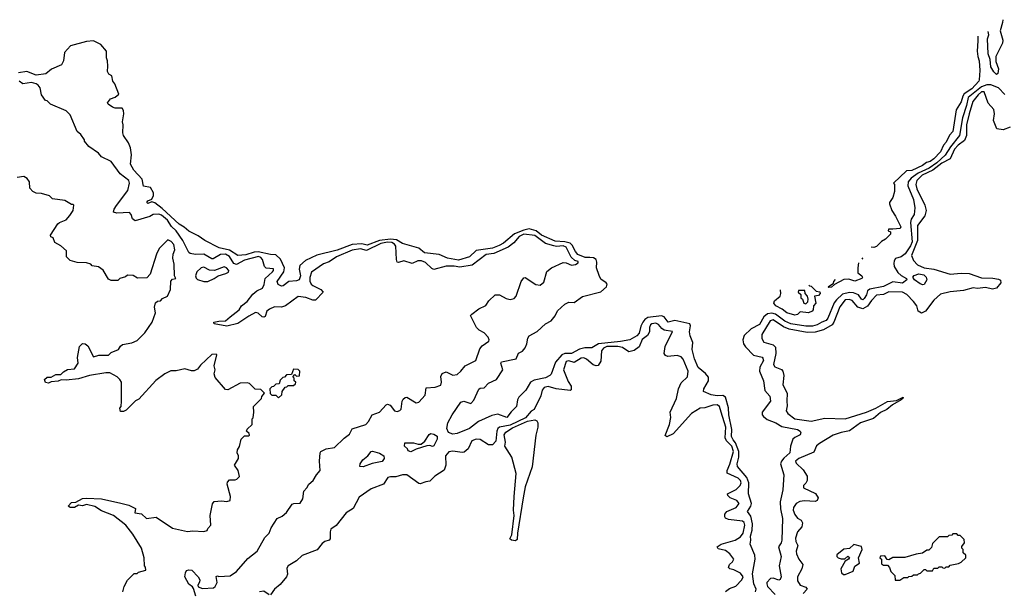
# Model space of a CAD drawing. Extents: x 2348354 to 2479840, y 460476 to 613653.
# Tile 253 of 256: x 2414544 to 2421773, y 591669 to 595866. Entities that reach past the tile are written whole.
import ezdxf

# ---------------------------------------------------------------- set-up
doc = ezdxf.new("R2010")
doc.units = 0

msp = doc.modelspace()

# ---------------------------------------------------------------- linework, layer by layer
at = {"layer": '0CON05XD'}
for points in [[(2421761.1, 595866.2), (2421760.6, 595845), (2421742.9, 595785), (2421762.2, 595715), (2421758.5, 595695), (2421709.5, 595595), (2421710.3, 595560.3), (2421729.4, 595505), (2421725, 595470), (2421716.2, 595463.8), (2421695, 595482.5), (2421675, 595520), (2421668.5, 595575), (2421654.6, 595615), (2421649.4, 595725), (2421658, 595755), (2421654.6, 595778.4)], [(2419946.2, 591665), (2419950, 591685), (2419932.9, 591722.9), (2419923.6, 591796.4), (2419944.4, 591905), (2419940, 591935), (2419906.2, 592015), (2419911.9, 592045), (2419909.2, 592075), (2419920.8, 592119.2), (2419923.8, 592165), (2419912, 592222), (2419888.1, 592255), (2419912.5, 592295), (2419916.7, 592315), (2419893.5, 592385), (2419898.1, 592465), (2419882.4, 592505), (2419814.3, 592584.3), (2419811.6, 592605), (2419824.8, 592655.2), (2419824.4, 592695), (2419799.9, 592759.9), (2419781.9, 592781.9), (2419769.5, 592805), (2419772.3, 592857.7), (2419750.9, 592965), (2419747.4, 593017.4), (2419726.2, 593095), (2419705, 593107.3), (2419664.6, 593104.6), (2419620.9, 593110.9), (2419563.3, 593135), (2419566.2, 593155), (2419600, 593215), (2419602.1, 593242.1), (2419579.5, 593269.5), (2419525, 593312.5), (2419499.4, 593375), (2419481.4, 593445), (2419485.8, 593495), (2419465.5, 593545.5), (2419462.1, 593575), (2419468.8, 593618.8), (2419464.1, 593634.1), (2419355, 593658.4), (2419305.6, 593645.6), (2419275, 593684.5), (2419255, 593690.9), (2419155, 593678.9), (2419134, 593666), (2419118.7, 593645), (2419104, 593615), (2419091.2, 593565), (2419075, 593545.5), (2419023.4, 593516.6), (2418955, 593504.3), (2418792.8, 593487.2), (2418745, 593455.7), (2418692.7, 593457.3), (2418654.1, 593445.9), (2418595.8, 593414.2), (2418545, 593414), (2418525, 593405.5), (2418478.7, 593351.3), (2418445.8, 593264.2), (2418436.4, 593253.6), (2418403.3, 593236.7), (2418321.4, 593218.6), (2418293.1, 593205), (2418260, 593145), (2418208.1, 593095), (2418198.9, 593075), (2418192, 593025), (2418152.3, 592987.7), (2418120, 592945), (2418055, 592970), (2418010.3, 592959.7), (2417913, 592917), (2417845, 592864), (2417755, 592826.7), (2417725, 592824), (2417691.2, 592835), (2417680, 592865), (2417686.2, 592905), (2417720, 592965), (2417782.7, 593057.3), (2417805, 593064), (2417855, 593047.5), (2417877, 593073), (2417915, 593153.3), (2417925, 593160), (2417955, 593163.3), (2417985, 593198), (2418045.5, 593224.5), (2418090, 593295), (2418075.8, 593345), (2418081.2, 593355), (2418190, 593375), (2418205, 593417.5), (2418235, 593433.3), (2418254.2, 593455.8), (2418267.5, 593485), (2418275, 593527.5), (2418285, 593543.8), (2418342.3, 593577.7), (2418405, 593633.8), (2418445, 593654), (2418475, 593691.2), (2418492.1, 593727.9), (2418545, 593778), (2418575, 593791.2), (2418615, 593790), (2418675, 593833.3), (2418811.7, 593868.3), (2418852.5, 593905), (2418856.7, 593925), (2418850, 593935), (2418811.3, 593961.3), (2418797.3, 593987.3), (2418778.7, 594045), (2418780.6, 594085), (2418775.3, 594105), (2418757.6, 594117.6), (2418730.6, 594119.4), (2418695, 594120.3), (2418642.7, 594142.7), (2418624.4, 594165), (2418601.2, 594211.2), (2418585.1, 594225.1), (2418545, 594236.2), (2418475, 594240), (2418375, 594284.8), (2418336.2, 594316.2), (2418285, 594330), (2418245, 594321.4), (2418176.7, 594293.3), (2418096.7, 594225), (2418065, 594208), (2418015, 594188.8), (2417895, 594171.2), (2417845, 594125.5), (2417765, 594100.6), (2417685.9, 594115.9), (2417622.4, 594142.4), (2417515, 594153.8), (2417475, 594187.5), (2417355, 594223.3), (2417309.2, 594249.2), (2417265.1, 594255.1), (2417185.3, 594244.7), (2417095, 594211), (2417055, 594219.7), (2416984.2, 594215.8), (2416875.2, 594174.8), (2416725, 594136.4), (2416641.3, 594098.7), (2416599.6, 594060.4), (2416594.5, 594035), (2416604.3, 593985), (2416595, 593956.2), (2416575, 593949.2), (2416518.8, 593945), (2416478.4, 593911.6), (2416465, 593908.7), (2416441.2, 593921.2), (2416432.9, 593945), (2416482.8, 594015), (2416487.1, 594045), (2416458.1, 594108.1), (2416425, 594138.8), (2416385, 594141.9), (2416295, 594162.5), (2416265, 594159.2), (2416205, 594140), (2416145.3, 594135.3), (2416085, 594173.2), (2416008.2, 594191.8), (2415903.9, 594243.9), (2415855, 594280), (2415785, 594312.9), (2415752.3, 594342.2), (2415715, 594363.9), (2415589.8, 594479.8), (2415535, 594522.2), (2415515, 594530), (2415485, 594516.7), (2415476.7, 594525), (2415485, 594536.2), (2415515, 594547.5), (2415525.7, 594575), (2415525.7, 594595), (2415504.7, 594634.7), (2415453.8, 594645), (2415442.5, 594695), (2415381.3, 594761.3), (2415357.9, 594805), (2415364.5, 594874.5), (2415356.7, 594925), (2415342, 594962), (2415305.7, 595015), (2415301.4, 595035), (2415303.9, 595093.9), (2415298.8, 595115), (2415308.8, 595175), (2415305, 595200), (2415295, 595216.2), (2415245, 595216.7), (2415225, 595223.3), (2415192.5, 595245), (2415187.5, 595255), (2415210, 595285), (2415245, 595297.5), (2415271.7, 595318.3), (2415241.2, 595395), (2415226.7, 595415), (2415220, 595455), (2415197, 595467), (2415187.5, 595485), (2415190, 595525), (2415187.5, 595565), (2415180, 595585), (2415180, 595635), (2415140, 595685), (2415085, 595711.4), (2415035, 595706.7), (2414916.2, 595675), (2414873.1, 595625), (2414865.7, 595565), (2414850.6, 595535), (2414777.7, 595502.3), (2414735, 595468.1), (2414665, 595457.9), (2414595, 595486.7), (2414535, 595475.3)], [(2421578.7, 595744.9), (2421579.1, 595710.9), (2421574.3, 595635), (2421578.1, 595595), (2421589.1, 595565), (2421593.4, 595493.4), (2421588.2, 595425), (2421585, 595414.4), (2421535, 595359.5), (2421479, 595321), (2421467.2, 595305), (2421455, 595264.2), (2421420, 595205), (2421394.3, 595045), (2421371.5, 595018.5), (2421345, 594966.7), (2421326.2, 594943.8), (2421305, 594896), (2421254.2, 594845), (2421228.8, 594825), (2421201.4, 594818.6), (2421171.2, 594795), (2421095, 594759.2), (2421055, 594756.2), (2420960, 594665), (2420967.5, 594655), (2420965.8, 594604.2), (2420955, 594560), (2420930, 594525), (2420930, 594515), (2420946.2, 594465), (2420975, 594423.3), (2421012.5, 594345), (2421007, 594333), (2420955, 594327.5), (2420921.7, 594328.3), (2420920, 594315), (2420938.3, 594308.3), (2420938.3, 594291.7), (2420900, 594255), (2420871.7, 594238.3), (2420835, 594200), (2420815, 594192.5), (2420794.4, 594196.6)], [(2415835.9, 591634.1), (2415820.7, 591690.7), (2415813, 591703), (2415785, 591722.5), (2415756.7, 591775), (2415760, 591805), (2415768.8, 591821.2), (2415785, 591827.5), (2415806.7, 591825), (2415854, 591775), (2415865.9, 591754.1), (2415864.1, 591735.9), (2415852.5, 591715), (2415855, 591702.5), (2415885, 591690), (2415967.5, 591695), (2415980, 591705), (2415993, 591733), (2415985, 591777.5), (2415995, 591782.5), (2416005, 591777.5), (2416087.9, 591782.1), (2416135.7, 591814.3), (2416219.1, 591910.9), (2416286.2, 591965), (2416344.2, 592065), (2416374.5, 592095.5), (2416390.6, 592135), (2416435, 592204), (2416469.7, 592220.3), (2416503.2, 592246.8), (2416545, 592308.1), (2416555.4, 592314.6), (2416602.7, 592317.3), (2416623, 592347), (2416629.2, 592405), (2416651.7, 592428.3), (2416666.2, 592455), (2416698.5, 592481.5), (2416722.9, 592525), (2416749.2, 592555), (2416744.4, 592625), (2416748.6, 592685), (2416754.5, 592695.5), (2416795, 592715.6), (2416855, 592724), (2416925, 592794), (2416965, 592822), (2416985, 592862.5), (2417086.3, 592893.7), (2417105.8, 592915), (2417131.2, 592965), (2417184.4, 592985.6), (2417235, 593038), (2417245, 593042), (2417263.3, 593035), (2417294.5, 592994.5), (2417315, 592990), (2417334.2, 592995.8), (2417344.2, 593005.8), (2417352, 593065), (2417359.7, 593080.3), (2417375, 593092), (2417385, 593093.8), (2417455, 593053.8), (2417475, 593056.7), (2417521.7, 593108.3), (2417527, 593163), (2417595, 593167.5), (2417636.1, 593183.9), (2417641.2, 593205), (2417635.9, 593245.9), (2417645, 593269.2), (2417675, 593280.8), (2417725, 593256.7), (2417755, 593261.2), (2417783.3, 593285), (2417814.2, 593325.8), (2417893.8, 593365), (2417921.7, 593448.3), (2417939.7, 593470.3), (2417987.5, 593505), (2417990, 593515), (2417983.3, 593535), (2417955, 593566.7), (2417916.4, 593586.4), (2417897.5, 593605), (2417852.5, 593695), (2417862.5, 593705), (2417915, 593742.5), (2417965, 593767.5), (2417987, 593803), (2418033.6, 593846.4), (2418065.8, 593845.8), (2418115, 593820), (2418145, 593812), (2418175, 593818.8), (2418188, 593835), (2418226.2, 593945), (2418245, 593970), (2418255, 593973.3), (2418333, 593923), (2418365, 593916.2), (2418391.2, 593938.8), (2418415, 594017.5), (2418447.5, 594045), (2418533, 594083), (2418555, 594081.2), (2418595, 594064), (2418625, 594067.5), (2418645, 594080), (2418645, 594090), (2418618.8, 594098.8), (2418591.9, 594121.9), (2418556.7, 594195), (2418533.3, 594205), (2418485, 594200.8), (2418466.6, 594206.6), (2418403.4, 594223.4), (2418325, 594281.6), (2418245, 594291.7), (2418210.2, 594275), (2418171.7, 594228.3), (2418130, 594195), (2418025, 594148.4), (2417967.4, 594142.6), (2417865, 594062.7), (2417775, 594049.1), (2417733.2, 594056.8), (2417675, 594057.5), (2417585, 594032.1), (2417569.1, 594039.1), (2417524.1, 594084.1), (2417495, 594096.5), (2417466.2, 594095), (2417425, 594075.5), (2417365, 594096.7), (2417325, 594084.2), (2417315, 594086.7), (2417309.4, 594105), (2417305, 594204.2), (2417295, 594218.6), (2417275, 594229.1), (2417245, 594232.7), (2417195, 594222.6), (2417089, 594171), (2417045, 594182.8), (2416985, 594172.9), (2416870.6, 594125), (2416815, 594088.9), (2416775, 594073.3), (2416686.4, 594013.6), (2416673.6, 593973.6), (2416675, 593947.5), (2416684.4, 593925), (2416695, 593914.3), (2416755, 593885.8), (2416772, 593865), (2416715, 593807.5), (2416695, 593806.2), (2416645, 593825.9), (2416587.3, 593832.7), (2416495, 593764.3), (2416465, 593756), (2416415, 593758), (2416378.8, 593741.2), (2416358.8, 593725), (2416345, 593687.5), (2416335, 593681.2), (2416325, 593683.8), (2416295, 593712.5), (2416275, 593715.8), (2416225, 593690), (2416145, 593635.8), (2416065, 593617.1), (2415972, 593632), (2415970, 593645), (2416005, 593653.8), (2416055, 593656.2), (2416090, 593685), (2416154.5, 593735.5), (2416171.9, 593765), (2416213.7, 593796.3), (2416255, 593851.4), (2416284.2, 593875), (2416325.5, 593894.5), (2416338.1, 593921.9), (2416346.9, 593965), (2416400.8, 594015), (2416408.1, 594025), (2416407, 594037), (2416352.7, 594042.7), (2416342.2, 594055), (2416326.6, 594106.6), (2416315, 594120), (2416296.7, 594126.7), (2416195, 594101.6), (2416135, 594069.7), (2416115, 594076.1), (2416085, 594127.3), (2416055.4, 594145.4), (2416018.3, 594141.7), (2415965, 594110.6), (2415955, 594110.6), (2415895, 594145.5), (2415835, 594143.1), (2415795, 594149.2), (2415785, 594156.2), (2415742.1, 594245), (2415692.9, 594315), (2415658.1, 594348.1), (2415628.2, 594395), (2415585, 594431.1), (2415565, 594439.4), (2415524.6, 594435.4), (2415498.5, 594421.5), (2415390.5, 594390.5), (2415371.2, 594405), (2415363.3, 594435), (2415350, 594450), (2415256.8, 594446.8), (2415233, 594453), (2415238.5, 594475), (2415255, 594501.4), (2415337.3, 594612.8), (2415350.9, 594665), (2415345.5, 594685), (2415281.1, 594735), (2415215, 594823.8), (2415145, 594860), (2415123.3, 594885), (2415052.5, 594935), (2415020, 594975), (2415020, 594985), (2414992.3, 595022.3), (2414965.9, 595045.9), (2414915, 595166.7), (2414885, 595196.2), (2414770, 595245), (2414745, 595270), (2414733.6, 595273.6), (2414703.3, 595315), (2414693.8, 595365), (2414679.2, 595385), (2414665, 595395.5), (2414630, 595405), (2414565.9, 595395.9), (2414538.8, 595415)], [(2421777.5, 595317.5), (2421730.9, 595365), (2421675, 595387.6), (2421645, 595387.8), (2421605, 595373.7), (2421508.4, 595295), (2421496, 595235), (2421465.2, 595144.8), (2421443.5, 595015), (2421376.9, 594933.1), (2421339.2, 594870.8), (2421277.5, 594815), (2421220.5, 594775), (2421141, 594739), (2421088.6, 594701.4), (2421067.7, 594675), (2421065.7, 594645.7), (2421107.3, 594545), (2421117.1, 594485), (2421111.4, 594435), (2421089.3, 594400.7), (2421083.3, 594376.8), (2421095.6, 594235), (2421083.4, 594205), (2421045, 594146.2), (2421015.3, 594124.7), (2420975, 594113.1), (2420963.5, 594095), (2420960.5, 594075), (2420964.4, 594055), (2420990.9, 594010.9), (2421015, 593987.5), (2421055.8, 593965.8), (2421056.2, 593955), (2421025, 593931.5), (2420955, 593941.4), (2420885, 593906.8), (2420785, 593888.6), (2420769.2, 593875), (2420761.3, 593845), (2420745, 593819.5), (2420735, 593810), (2420723.1, 593813.1), (2420703.1, 593845), (2420665, 593861.6), (2420635, 593863.6), (2420585, 593849.8), (2420540.1, 593809.9), (2420523.2, 593786.8), (2420478.2, 593675), (2420465, 593656.7), (2420433.7, 593646.3), (2420400, 593625), (2420364.2, 593615.8), (2420315.2, 593614.8), (2420205, 593633.6), (2420161.5, 593651.5), (2420093.1, 593703.1), (2420065, 593710.4), (2420035, 593707.1), (2420006.1, 593683.9), (2419975, 593628.9), (2419914.7, 593595.3), (2419862.3, 593547.7), (2419852.9, 593515), (2419857.1, 593487.1), (2419872, 593465), (2419931.9, 593401.9), (2419995, 593388.6), (2420001.1, 593381.1), (2420004.2, 593364.2), (2419977.1, 593315), (2419975.4, 593285), (2420005.8, 593215), (2420015, 593142.5), (2420051.3, 593101.3), (2420055.4, 593064.6), (2419995.4, 592985), (2419995.5, 592965), (2420005, 592951.9), (2420031.7, 592931.7), (2420095, 592906.4), (2420138.2, 592878.2), (2420255, 592858), (2420275, 592845.6), (2420278.9, 592835), (2420275, 592818.6), (2420235, 592799.2), (2420221.2, 592785), (2420203.8, 592735), (2420198.6, 592685), (2420153.4, 592646.6), (2420136.5, 592625), (2420130, 592605), (2420152.9, 592525), (2420147, 592413), (2420127.1, 592325), (2420130, 592275), (2420144.4, 592204.4), (2420140.6, 592045), (2420135.5, 592024.5), (2420114, 591995), (2420133.3, 591925), (2420120, 591855), (2420134, 591775), (2420126.7, 591755), (2420118.3, 591751.7), (2420075, 591766.2), (2420056.1, 591763.9), (2420030, 591735), (2420028.8, 591725), (2420033.8, 591705), (2420090, 591645)], [(2421815, 595077.3), (2421765, 595058.1), (2421718.8, 595065), (2421693.1, 595125), (2421701.9, 595175), (2421696.9, 595206.9), (2421654.4, 595254.4), (2421625, 595335.8), (2421605, 595336.5), (2421579.8, 595315), (2421542.2, 595265), (2421515.3, 595175.3), (2421494.4, 595095), (2421495.7, 595015), (2421481, 594979), (2421435, 594944), (2421408.2, 594915), (2421375.5, 594844.5), (2421315, 594812.6), (2421247.7, 594762.3), (2421170, 594725), (2421130.5, 594685), (2421124.1, 594655), (2421129.8, 594625), (2421189.4, 594505), (2421198.1, 594465), (2421189.7, 594425), (2421135.9, 594355), (2421135.9, 594244.1), (2421091.6, 594135), (2421105, 594097.8), (2421135.8, 594065.8), (2421185, 594045.3), (2421255, 594034), (2421375, 593998.8), (2421455, 594004.4), (2421515, 594001.4), (2421605, 593971.1), (2421689.1, 593969.1), (2421731.2, 593961.2), (2421743.8, 593953.8), (2421746.2, 593935), (2421714.7, 593895.3), (2421685, 593887.7), (2421635, 593900.4), (2421575, 593892.7), (2421545, 593896.9), (2421473.3, 593876.7), (2421375, 593867.8), (2421305, 593850), (2421255, 593808), (2421194.3, 593725.7), (2421165, 593711.2), (2421140, 593725), (2421130.6, 593765), (2421106.7, 593796.7), (2421057.4, 593847.4), (2421025, 593866.1), (2420925, 593868.4), (2420885, 593848.2), (2420835, 593843.5), (2420798.9, 593805), (2420768.1, 593761.9), (2420735, 593742.9), (2420696.3, 593756.3), (2420655, 593805.4), (2420632.7, 593812.7), (2420605, 593808.7), (2420565, 593757.8), (2420521.9, 593645), (2420508, 593625), (2420445, 593589.4), (2420385, 593572.3), (2420325, 593569.1), (2420194.4, 593594.4), (2420151.2, 593611.2), (2420075, 593662.9), (2420054.5, 593655), (2419993.3, 593555), (2419991.4, 593525), (2420007.9, 593497.9), (2420075, 593478.1), (2420092.1, 593462.1), (2420096.2, 593415), (2420077.8, 593335), (2420087.4, 593317.4), (2420137.5, 593297.5), (2420146.2, 593285), (2420154.3, 593254.3), (2420147.5, 593185), (2420177.5, 593125), (2420175.6, 593064.4), (2420177.9, 593032.1), (2420170.8, 592995), (2420183.8, 592975), (2420235, 592934.3), (2420355, 592918.6), (2420455, 592941.5), (2420605, 592935.5), (2420760, 592985), (2420830, 593015), (2420915, 593062.9), (2420980.7, 593069.3), (2421030, 593095), (2421028.8, 593085), (2421016.2, 593075), (2420951.1, 593038.9), (2420911.2, 593005), (2420865, 592981.9), (2420812, 592938), (2420717.5, 592905), (2420635, 592847.3), (2420575, 592835.4), (2420515.8, 592815), (2420415.4, 592754.6), (2420393.1, 592736.9), (2420375, 592691.5), (2420265, 592644.6), (2420240.6, 592625), (2420245, 592610), (2420295, 592562), (2420325.8, 592515), (2420325, 592482.5), (2420316.8, 592463.2), (2420298.8, 592445), (2420299.3, 592429.3), (2420386.5, 592386.5), (2420405.4, 592354.6), (2420398.1, 592335), (2420385, 592329.1), (2420305, 592334.5), (2420271.7, 592328.3), (2420245, 592312.7), (2420224.7, 592285), (2420222.3, 592265), (2420235, 592232.5), (2420255, 592206.5), (2420281.7, 592191.7), (2420291.2, 592171.2), (2420286.8, 592143.2), (2420253.6, 592106.4), (2420239.6, 592060.4), (2420242.7, 592035), (2420256.9, 592005), (2420245.4, 591965), (2420248.2, 591945), (2420265.3, 591905.3), (2420292.5, 591865), (2420287.1, 591835), (2420253.8, 591775), (2420253.3, 591745), (2420274, 591715), (2420315, 591698.9), (2420324.4, 591685), (2420297.1, 591652.9)], [(2415300, 591665), (2415310, 591705), (2415335, 591750), (2415385, 591800), (2415405, 591800), (2415415, 591810), (2415470, 591825), (2415467, 591847), (2415460, 591855), (2415457.5, 591915), (2415437.5, 591985), (2415375, 592087.5), (2415322.5, 592155), (2415232.5, 592225), (2415145, 592258.8), (2415095, 592290.8), (2415035, 592306.7), (2415005, 592296.2), (2414975, 592302.5), (2414945, 592284.2), (2414913.6, 592283.6), (2414900, 592295), (2414925, 592320), (2414957, 592323), (2415005, 592350), (2415035, 592352.5), (2415145, 592347.5), (2415287, 592317), (2415345, 592302.5), (2415395, 592277.5), (2415390, 592245), (2415437.7, 592237.7), (2415475, 592203.8), (2415545, 592212.5), (2415665, 592132.5), (2415775, 592107.5), (2415815, 592112.5), (2415895, 592107.5), (2415920, 592115), (2415925, 592130), (2415947.5, 592155), (2415942.5, 592225), (2415958.3, 592311.7), (2415970.7, 592329.3), (2416025, 592332.5), (2416065, 592327.5), (2416090, 592335), (2416092.5, 592365), (2416067.5, 592455), (2416068.3, 592471.7), (2416085, 592487.5), (2416125, 592487.5), (2416137, 592493), (2416157, 592513), (2416147, 592557), (2416120, 592595), (2416150, 592645), (2416150, 592665), (2416140, 592685), (2416143, 592707), (2416157, 592733), (2416170, 592785), (2416195, 592810), (2416225, 592810), (2416230, 592815), (2416228.3, 592828.3), (2416210, 592845), (2416215, 592860), (2416250, 592895), (2416250, 592935), (2416257, 592943), (2416262.5, 592985), (2416260, 593025), (2416320, 593085), (2416321.7, 593098.3), (2416340, 593125), (2416315, 593150), (2416273, 593153), (2416230, 593195), (2416215, 593200), (2416163, 593197), (2416071.7, 593148.3), (2416055, 593150), (2415978.3, 593238.3), (2415972.5, 593265), (2415980, 593295), (2415972.5, 593325), (2415990, 593405), (2415985, 593410), (2415955, 593407.5), (2415870.7, 593329.3), (2415849.3, 593300.7), (2415825, 593287.5), (2415805, 593287.5), (2415755, 593302.5), (2415691.7, 593288.3), (2415653, 593287), (2415610, 593265), (2415543.6, 593216.4), (2415419.3, 593080.7), (2415395, 593067.5), (2415325, 593000), (2415305, 592990), (2415285, 592990), (2415280, 593015), (2415287.5, 593025), (2415290, 593065), (2415290, 593205), (2415280, 593225), (2415260, 593245), (2415205, 593272.5), (2415177, 593273), (2415055, 593253.3), (2414975, 593230), (2414885, 593220), (2414847, 593223), (2414825, 593212.5), (2414775, 593206.7), (2414755, 593197.5), (2414733.3, 593203.3), (2414726.7, 593225), (2414745, 593241.2), (2414775, 593241.2), (2414808.8, 593261.2), (2414845, 593260), (2414865, 593281.2), (2414895, 593296.7), (2414946.4, 593303.6), (2414972.5, 593345), (2414967.5, 593385), (2414983, 593467), (2415005, 593487.5), (2415025, 593486.7), (2415045, 593472.5), (2415085, 593390), (2415125, 593402.5), (2415195, 593402.5), (2415215, 593422.5), (2415270, 593445), (2415285, 593470), (2415298.3, 593481.7), (2415367, 593493), (2415405, 593510), (2415463, 593567), (2415517.5, 593645), (2415540, 593715), (2415532.5, 593755), (2415541.7, 593788.3), (2415555, 593800), (2415578.3, 593801.7), (2415591.7, 593818.3), (2415630, 593835), (2415650, 593885), (2415653, 593947), (2415665, 593960), (2415690, 593965), (2415680, 593985), (2415678.3, 594071.7), (2415669.2, 594115), (2415670.8, 594145), (2415682.7, 594177.3), (2415675.6, 594215), (2415655, 594238.6), (2415631.2, 594248.8), (2415567.5, 594185), (2415548.8, 594145), (2415501.7, 593998.3), (2415478.3, 593971.7), (2415408.3, 593968.3), (2415377, 593987), (2415335, 593990), (2415321.7, 593978.3), (2415280, 593965), (2415265, 593950), (2415215, 593950), (2415195, 593960), (2415156.4, 594026.4), (2415121.7, 594051.7), (2415075, 594060), (2415065, 594070), (2415035, 594080), (2414965, 594082.5), (2414915, 594097.5), (2414887.5, 594125), (2414888.3, 594168.3), (2414846.1, 594206.1), (2414800.7, 594230.7), (2414790, 594265), (2414771.7, 594271.7), (2414770, 594285), (2414823.6, 594366.4), (2414835, 594377.5), (2414885, 594397.5), (2414910.7, 594429.3), (2414937.5, 594465), (2414940, 594505), (2414935, 594510), (2414925, 594510), (2414875, 594537.5), (2414785, 594550), (2414761.7, 594571.7), (2414705, 594590), (2414665, 594592.5), (2414640, 594605), (2414618.3, 594628.3), (2414616.7, 594675), (2414599.5, 594699.5), (2414575, 594713.8), (2414525, 594707.5)], [(2420733.3, 594118), (2420732.5, 594115), (2420725.9, 594108.8)], [(2415895, 593943.3), (2415925, 593943.8), (2415972.5, 593965), (2416000, 593985), (2416057, 594003), (2416076.4, 594013.6), (2416080, 594025), (2416062.5, 594045), (2416045, 594052.5), (2415973.6, 594023.6), (2415937.9, 594027.9), (2415895, 594049.2), (2415876.7, 594045), (2415843.8, 594015), (2415833.3, 593985), (2415838.3, 593968.3), (2415848.3, 593958.3), (2415895, 593943.3)], [(2420702.4, 594082.1), (2420697.5, 594045), (2420698.3, 594008.3), (2420727.5, 593985), (2420732.5, 593975), (2420727.5, 593965), (2420675, 593947.5), (2420631.7, 593961.7), (2420595, 593957.5), (2420527, 593923), (2420505, 593902.5), (2420485, 593900), (2420480, 593905), (2420518.3, 593931.7), (2420520, 593945), (2420533.7, 593959.5)], [(2421175, 593919.6), (2421155, 593926.4), (2421112.5, 593955), (2421100, 593975), (2421111.8, 593988.2), (2421145, 594001.1), (2421182, 593992), (2421199.4, 593975), (2421203.5, 593955), (2421185, 593922.7), (2421175, 593919.6)], [(2420337.2, 593916.1), (2420341.7, 593911.7), (2420355, 593910), (2420391.7, 593871.7), (2420418.3, 593868.3), (2420420, 593855), (2420408.3, 593841.7), (2420380, 593835), (2420390, 593785), (2420372.5, 593765), (2420370, 593735), (2420362.5, 593725), (2420335, 593713.3), (2420275, 593720), (2420255, 593702.5), (2420235, 593697.5), (2420175, 593714), (2420140.8, 593740.8), (2420095, 593764), (2420081.2, 593785), (2420085, 593802.5), (2420127.5, 593835), (2420132.5, 593855), (2420129.9, 593883.6)], [(2420315, 593780), (2420330, 593795), (2420332.5, 593815), (2420327.5, 593835), (2420310, 593855), (2420308.3, 593878.3), (2420261.7, 593878.3), (2420260, 593865), (2420278.3, 593848.3), (2420280, 593825), (2420290, 593815), (2420300, 593785), (2420315, 593780)], [(2419725, 591668.5), (2419755, 591690), (2419802.1, 591707.9), (2419846.9, 591753.1), (2419854.4, 591775), (2419835, 591803.3), (2419787.8, 591827.8), (2419756.7, 591835), (2419748.6, 591845), (2419755, 591866), (2419776.7, 591885), (2419787.5, 591905), (2419756.9, 591945), (2419725, 591968.5), (2419671.3, 591981.3), (2419664.3, 591995), (2419694.7, 592015.3), (2419795.8, 592044.2), (2419835, 592070), (2419855.9, 592095), (2419867.5, 592155), (2419862.5, 592175), (2419850.8, 592185), (2419746.7, 592196.7), (2419726.7, 592205), (2419720, 592215), (2419720, 592235), (2419735, 592254), (2419805, 592284.3), (2419826.9, 592315), (2419808, 592335), (2419760, 592355), (2419743.4, 592373.4), (2419741.2, 592385), (2419805, 592416.5), (2419833.5, 592445), (2419841.5, 592465), (2419835, 592482.5), (2419818.9, 592498.9), (2419737.1, 592537.1), (2419736.9, 592555), (2419758.5, 592601.5), (2419785.2, 592695), (2419771.2, 592735), (2419733.9, 592773.9), (2419723.9, 592795), (2419727.3, 592875), (2419695.2, 592985.2), (2419680.8, 593025), (2419665, 593038.9), (2419633.7, 593036.3), (2419575, 593016.9), (2419540, 593015), (2419475, 592975.8), (2419341.2, 592825), (2419295, 592804.3), (2419282.7, 592812.7), (2419314, 592895), (2419324.2, 592945), (2419320.5, 592985), (2419366, 593085), (2419380, 593155), (2419400, 593200), (2419446, 593245), (2419450.6, 593285), (2419415, 593372.5), (2419400.5, 593390.5), (2419371.7, 593401.7), (2419303.4, 593393.4), (2419285, 593400.8), (2419275.7, 593415), (2419282.4, 593467.6), (2419337.5, 593577.5), (2419275, 593585.7), (2419257.8, 593597.8), (2419235, 593628.2), (2419215, 593637.6), (2419185, 593633.6), (2419175.5, 593625), (2419168.8, 593605), (2419166.8, 593575), (2419153.5, 593546.5), (2419115, 593516.9), (2419091.8, 593465), (2419055, 593436.4), (2419015, 593427.8), (2418968.4, 593458.4), (2418935, 593467.6), (2418855, 593465.5), (2418829.2, 593455), (2418814.8, 593435), (2418810.5, 593359.5), (2418792, 593328), (2418775, 593325.4), (2418755, 593332.3), (2418705, 593374.7), (2418685, 593383.3), (2418665, 593380.7), (2418615, 593349.7), (2418575, 593362.5), (2418555, 593356.7), (2418536.5, 593295), (2418569.7, 593209.7), (2418593.8, 593175), (2418592, 593148), (2418585, 593144.3), (2418483.5, 593156.5), (2418425, 593171.8), (2418395, 593165.5), (2418380.6, 593145), (2418370.8, 593105), (2418320, 593005), (2418299.2, 592990.8), (2418256.5, 592943.5), (2418145, 592889), (2418066.2, 592873.8), (2418054.3, 592865), (2418045.7, 592845), (2418039.2, 592770.8), (2418015, 592743.8), (2417985, 592743.8), (2417924.3, 592784.3), (2417895, 592786.5), (2417864.2, 592775), (2417835.6, 592714.4), (2417808.1, 592691.9), (2417791.7, 592688.3), (2417725, 592698.8), (2417695, 592693.1), (2417670.8, 592665), (2417673.6, 592596.4), (2417660.7, 592559.3), (2417592.5, 592515), (2417555, 592477.5), (2417525, 592473.8), (2417485, 592457.5), (2417475, 592460), (2417385, 592523.3), (2417355, 592523.3), (2417305, 592508.8), (2417265, 592510), (2417246.4, 592503.6), (2417213.6, 592456.4), (2417125, 592422.5), (2417035, 592361.2), (2416991.9, 592278.1), (2416941.2, 592245), (2416866.6, 592153.4), (2416827.5, 592125), (2416822.2, 592105), (2416824.2, 592055), (2416815, 592044.2), (2416785, 592034.2), (2416765, 592019.2), (2416726.6, 591973.4), (2416617.4, 591932.6), (2416576.4, 591893.6), (2416514, 591855), (2416505, 591840), (2416510, 591795), (2416503.1, 591775), (2416455, 591718.1), (2416414.3, 591685.7), (2416385, 591642.5)], [(2416445, 593090), (2416468.3, 593111.7), (2416470, 593135), (2416491.7, 593168.3), (2416505, 593170), (2416515, 593180), (2416555, 593180), (2416568.3, 593191.7), (2416570, 593205), (2416560, 593215), (2416560, 593235), (2416550, 593245), (2416565, 593260), (2416575, 593250), (2416598.3, 593251.7), (2416600, 593285), (2416588.3, 593298.3), (2416555, 593300), (2416538.3, 593261.7), (2416501.7, 593258.3), (2416488.3, 593241.7), (2416475, 593240), (2416455, 593220), (2416448.3, 593191.7), (2416425, 593190), (2416408.3, 593171.7), (2416395, 593170), (2416380, 593155), (2416381.7, 593121.7), (2416395, 593110), (2416425, 593110), (2416445, 593090)], [(2418185, 592040), (2418155.5, 592045.5), (2418142, 592055), (2418156.7, 592085), (2418174.1, 592225), (2418169.7, 592265), (2418173.1, 592365), (2418189.7, 592535), (2418156.2, 592655), (2418105.9, 592734.1), (2418109.6, 592765), (2418100.9, 592819.1), (2418112.2, 592837.8), (2418160.8, 592869.2), (2418272.4, 592917.6), (2418325, 592927.9), (2418339.8, 592919.8), (2418346.9, 592905), (2418347.8, 592875), (2418332.1, 592815), (2418306.3, 592583.7), (2418255.5, 592435), (2418240.7, 592355), (2418197.7, 592095), (2418195, 592050), (2418185, 592040)], [(2417415, 592692.5), (2417395, 592700), (2417390, 592715), (2417370, 592735), (2417371.7, 592758.3), (2417435, 592760), (2417468.3, 592748.3), (2417491.7, 592748.3), (2417519.3, 592770.7), (2417550.7, 592819.3), (2417563, 592827), (2417585, 592822.5), (2417608.3, 592808.3), (2417610, 592785), (2417585, 592737.5), (2417575, 592732.5), (2417555, 592740), (2417533, 592737), (2417455, 592712.5), (2417415, 592692.5)], [(2417065, 592583.8), (2417040, 592585), (2417043.9, 592606.1), (2417062.5, 592635), (2417100, 592665), (2417125, 592696.7), (2417135, 592698.8), (2417185, 592684), (2417216.2, 592665), (2417220, 592645), (2417205, 592623.3), (2417131.7, 592608.3), (2417065, 592583.8)], [(2421005, 591750), (2421035, 591770), (2421065, 591770), (2421071.7, 591778.3), (2421095, 591780), (2421105, 591790), (2421135, 591790), (2421141.7, 591798.3), (2421158.3, 591801.7), (2421185, 591830), (2421195, 591830), (2421205, 591820), (2421245, 591820), (2421255, 591840), (2421285, 591840), (2421295, 591850), (2421315, 591850), (2421321.7, 591841.7), (2421335, 591840), (2421345, 591850), (2421365, 591850), (2421375, 591860), (2421437, 591873), (2421457, 591883), (2421490, 591915), (2421490, 591935), (2421471.7, 591951.7), (2421470, 591975), (2421460, 591985), (2421461.7, 591998.3), (2421480, 592025), (2421478.3, 592048.3), (2421448.3, 592078.3), (2421435, 592080), (2421425, 592090), (2421395, 592090), (2421388.3, 592081.7), (2421365, 592080), (2421355, 592070), (2421295, 592070), (2421245, 592020), (2421238.3, 591991.7), (2421218.3, 591971.7), (2421205, 591970), (2421171.7, 591948.3), (2421125, 591942.5), (2421041.7, 591918.3), (2420955, 591917.5), (2420925, 591900), (2420911.7, 591901.7), (2420895, 591930), (2420863, 591927), (2420860, 591915), (2420870, 591905), (2420871.7, 591871.7), (2420885, 591860), (2420915, 591860), (2420930, 591845), (2420940, 591815), (2420970, 591785), (2420971.7, 591751.7), (2421005, 591750)], [(2420605, 591792.5), (2420663, 591817), (2420675, 591852.5), (2420710, 591875), (2420702.5, 591915), (2420730, 591975), (2420725, 591997.5), (2420668.3, 592011.7), (2420637, 591983), (2420595, 591977.5), (2420543, 591937), (2420542.5, 591925), (2420552.5, 591915), (2420575, 591907.5), (2420601.7, 591908.3), (2420625, 591927.5), (2420637, 591917), (2420630, 591905), (2420605, 591890), (2420573.3, 591835), (2420577.5, 591805), (2420593, 591793), (2420605, 591792.5)], [(2416375, 591643.3), (2416335, 591670.5), (2416305.4, 591664.6)]]:
    msp.add_lwpolyline(points, dxfattribs=at)

doc.saveas('drawing.dxf')
